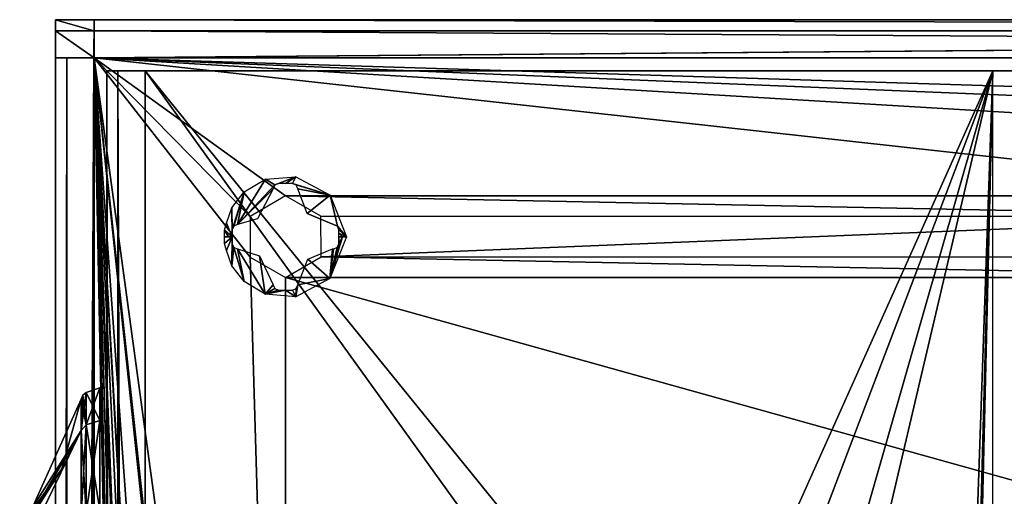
# Model space of a CAD drawing. Header units: millimetres. Extents: x -108 to 112, y -157 to 157.
# Tile 96 of 118: x -93 to -55, y 138 to 157. Entities that reach past the tile are written whole.
import ezdxf

# ---------------------------------------------------------------- set-up
doc = ezdxf.new("R2010")
doc.units = ezdxf.units.MM
doc.header["$LTSCALE"] = 33.374815
for name, color, linetype in [('12', 7, 'CONTINUOUS'), ('13', 7, 'CONTINUOUS'), ('198', 7, 'CONTINUOUS'), ('2', 7, 'CONTINUOUS'), ('208', 7, 'CONTINUOUS'), ('209', 7, 'CONTINUOUS'), ('210', 7, 'CONTINUOUS'), ('211', 7, 'CONTINUOUS'), ('212', 7, 'CONTINUOUS'), ('213', 7, 'CONTINUOUS'), ('217', 7, 'CONTINUOUS'), ('3', 7, 'CONTINUOUS'), ('372', 7, 'CONTINUOUS'), ('373', 7, 'CONTINUOUS'), ('374', 7, 'CONTINUOUS'), ('380', 7, 'CONTINUOUS'), ('381', 7, 'CONTINUOUS'), ('382', 7, 'CONTINUOUS'), ('383', 7, 'CONTINUOUS'), ('9', 7, 'CONTINUOUS'), ('907', 7, 'CONTINUOUS'), ('908', 7, 'CONTINUOUS')]:
    doc.layers.add(name, color=color, linetype=linetype)

msp = doc.modelspace()

# ---------------------------------------------------------------- linework, layer by layer
at = {"layer": '12', "color": 7, "linetype": 'CONTINUOUS'}
for points in [[(-90, -155, 64.5), (-89.561, -155, 65.561), (-90, 155, 64.5), (-90, -155, 64.5)], [(-89.561, -155, 65.561), (-89.561, 155, 65.561), (-90, 155, 64.5), (-89.561, -155, 65.561)], [(-89.561, -155, 65.561), (-88.5, -155, 66), (-89.561, 155, 65.561), (-89.561, -155, 65.561)], [(-88.5, -155, 66), (-88.5, 155, 66), (-89.561, 155, 65.561), (-88.5, -155, 66)]]:
    msp.add_3dface(points, dxfattribs=at)
at = {"layer": '13', "color": 7, "linetype": 'CONTINUOUS'}
for points in [[(-88.5, 155, 64.5), (-55.329, 155, 64.5), (-88.5, 155, -64.5), (-88.5, 155, 64.5)], [(-88.5, 155, -64.5), (-55.329, 155, 64.5), (-77, 155, -64.5), (-88.5, 155, -64.5)], [(-42.329, 155, 58.5), (42.329, 155, 58.5), (-77, 155, -64.5), (-42.329, 155, 58.5)], [(-77, 155, -64.5), (42.329, 155, 58.5), (55.329, 155, 64.5), (-77, 155, -64.5)], [(-55.329, 155, 64.5), (-42.329, 155, 58.5), (-77, 155, -64.5), (-55.329, 155, 64.5)], [(77, 155, -64.5), (-77, 155, -64.5), (55.329, 155, 64.5), (77, 155, -64.5)]]:
    msp.add_3dface(points, dxfattribs=at)
at = {"layer": '198', "color": 7, "linetype": 'CONTINUOUS'}
for points in [[(-90.498, 155.5, -68.5), (90.497, 155.5, -68.5), (83, 150.1, -68.5), (-90.498, 155.5, -68.5)], [(-90.498, -155.5, -68.5), (-90.498, 155.5, -68.5), (-84.384, -149.302, -68.5), (-90.498, -155.5, -68.5)], [(0, 150.1, -68.5), (-90.498, 155.5, -68.5), (41.5, 150.1, -68.5), (0, 150.1, -68.5)], [(-90.498, 155.5, -68.5), (0, 150.1, -68.5), (-41.5, 150.1, -68.5), (-90.498, 155.5, -68.5)], [(-90.498, 155.5, -68.5), (-84.384, -50.302, -68.5), (-84.39, -98.209, -68.5), (-90.498, 155.5, -68.5)], [(-84.384, -99.802, -68.5), (-90.498, 155.5, -68.5), (-84.39, -98.209, -68.5), (-84.384, -99.802, -68.5)], [(-90.498, 155.5, -68.5), (-84.384, -99.802, -68.5), (-84.39, -147.709, -68.5), (-90.498, 155.5, -68.5)], [(-90.498, 155.5, -68.5), (-83, -47.9, -68.5), (-84.39, -48.709, -68.5), (-90.498, 155.5, -68.5)], [(-83, -47.9, -68.5), (-90.498, 155.5, -68.5), (-84.384, -0.802, -68.5), (-83, -47.9, -68.5)], [(-84.384, -50.302, -68.5), (-90.498, 155.5, -68.5), (-84.39, -48.709, -68.5), (-84.384, -50.302, -68.5)], [(-90.498, 155.5, -68.5), (-83, 51.1, -68.5), (-84.39, 50.291, -68.5), (-90.498, 155.5, -68.5)], [(-83, 51.1, -68.5), (-90.498, 155.5, -68.5), (-84.384, 98.198, -68.5), (-83, 51.1, -68.5)], [(-84.384, 48.698, -68.5), (-90.498, 155.5, -68.5), (-84.39, 50.291, -68.5), (-84.384, 48.698, -68.5)], [(-90.498, 155.5, -68.5), (-84.384, 48.698, -68.5), (-83, 1.6, -68.5), (-90.498, 155.5, -68.5)], [(-90.498, 155.5, -68.5), (-83, 100.6, -68.5), (-84.39, 99.791, -68.5), (-90.498, 155.5, -68.5)], [(-83, 100.6, -68.5), (-90.498, 155.5, -68.5), (-84.384, 147.698, -68.5), (-83, 100.6, -68.5)], [(-84.384, 98.198, -68.5), (-90.498, 155.5, -68.5), (-84.39, 99.791, -68.5), (-84.384, 98.198, -68.5)], [(41.5, 150.1, -68.5), (-90.498, 155.5, -68.5), (83, 150.1, -68.5), (41.5, 150.1, -68.5)], [(-90.498, 155.5, -68.5), (-41.5, 150.1, -68.5), (-83, 150.1, -68.5), (-90.498, 155.5, -68.5)], [(-84.384, -149.302, -68.5), (-90.498, 155.5, -68.5), (-84.39, -147.709, -68.5), (-84.384, -149.302, -68.5)], [(-90.498, 155.5, -68.5), (-83, 150.1, -68.5), (-84.39, 149.291, -68.5), (-90.498, 155.5, -68.5)], [(-84.384, 147.698, -68.5), (-90.498, 155.5, -68.5), (-84.39, 149.291, -68.5), (-84.384, 147.698, -68.5)], [(-90.498, 155.5, -68.5), (-83, 1.6, -68.5), (-84.39, 0.791, -68.5), (-90.498, 155.5, -68.5)], [(-84.384, -0.802, -68.5), (-90.498, 155.5, -68.5), (-84.39, 0.791, -68.5), (-84.384, -0.802, -68.5)], [(-41.5, 150.1, -68.5), (-42.89, 149.291, -68.5), (-83, 150.1, -68.5), (-41.5, 150.1, -68.5)], [(-83, 150.1, -68.5), (-42.89, 149.291, -68.5), (-81.616, 149.302, -68.5), (-83, 150.1, -68.5)], [(-81.616, 149.302, -68.5), (-42.89, 149.291, -68.5), (-81.61, 147.709, -68.5), (-81.616, 149.302, -68.5)], [(-42.89, 149.291, -68.5), (-42.884, 147.698, -68.5), (-81.61, 147.709, -68.5), (-42.89, 149.291, -68.5)], [(-83, 146.9, -68.5), (-83, 100.6, -68.5), (-84.384, 147.698, -68.5), (-83, 146.9, -68.5)], [(-81.61, 147.709, -68.5), (-41.5, 146.9, -68.5), (-83, 146.9, -68.5), (-81.61, 147.709, -68.5)], [(-42.884, 147.698, -68.5), (-41.5, 146.9, -68.5), (-81.61, 147.709, -68.5), (-42.884, 147.698, -68.5)], [(83, 100.6, -68.5), (-83, 100.6, -68.5), (-83, 146.9, -68.5), (83, 100.6, -68.5)], [(-41.5, 146.9, -68.5), (83, 100.6, -68.5), (-83, 146.9, -68.5), (-41.5, 146.9, -68.5)]]:
    msp.add_3dface(points, dxfattribs=at)
at = {"layer": '2', "color": 7, "linetype": 'CONTINUOUS'}
for points in [[(-90, 155, 64.5), (-89.561, 155, 65.561), (-90, 155, -64.5), (-90, 155, 64.5)], [(-90, 155, -64.5), (-89.561, 155, 65.561), (-89.561, 155, -65.561), (-90, 155, -64.5)], [(-89.561, 155, 65.561), (-88.5, 155, 66), (-89.561, 155, -65.561), (-89.561, 155, 65.561)], [(-89.561, 155, -65.561), (-88.5, 155, 66), (-88.5, 155, 64.5), (-89.561, 155, -65.561)], [(-88.5, 155, -66), (-89.561, 155, -65.561), (-88.5, 155, -64.5), (-88.5, 155, -66)], [(-88.5, 155, -64.5), (-89.561, 155, -65.561), (-88.5, 155, 64.5), (-88.5, 155, -64.5)], [(-88.5, 155, 66), (-55.311, 155, 66), (-88.5, 155, 64.5), (-88.5, 155, 66)], [(-88.5, 155, 64.5), (-55.311, 155, 66), (-55.329, 155, 64.5), (-88.5, 155, 64.5)], [(-77, 155, -66), (-88.5, 155, -66), (-77, 155, -64.5), (-77, 155, -66)], [(-77, 155, -64.5), (-88.5, 155, -66), (-88.5, 155, -64.5), (-77, 155, -64.5)], [(-54.998, 155, 65.963), (-54.701, 155, 65.862), (-55.329, 155, 64.5), (-54.998, 155, 65.963)], [(-55.329, 155, 64.5), (-54.701, 155, 65.862), (-42.629, 155, 58.638), (-55.329, 155, 64.5)], [(-55.311, 155, 66), (-54.998, 155, 65.963), (-55.329, 155, 64.5), (-55.311, 155, 66)]]:
    msp.add_3dface(points, dxfattribs=at)
at = {"layer": '208', "color": 7, "linetype": 'CONTINUOUS'}
for points in [[(-91.56, -155.5, -68.062), (-92, -155.5, -67), (-91.56, 155.5, -68.062), (-91.56, -155.5, -68.062)], [(-92, -155.5, -67), (-92, 155.5, -67), (-91.56, 155.5, -68.062), (-92, -155.5, -67)], [(-90.498, 155.5, -68.5), (-90.498, -155.5, -68.5), (-91.56, -155.5, -68.062), (-90.498, 155.5, -68.5)], [(-90.498, 155.5, -68.5), (-91.56, -155.5, -68.062), (-91.56, 155.5, -68.062), (-90.498, 155.5, -68.5)]]:
    msp.add_3dface(points, dxfattribs=at)
at = {"layer": '209', "color": 7, "linetype": 'CONTINUOUS'}
for points in [[(-91.56, 155.5, -68.062), (-92, 155.5, -67), (-90.498, 155.5, -67), (-91.56, 155.5, -68.062)], [(-90.498, 155.5, -68.5), (-91.56, 155.5, -68.062), (-90.498, 155.5, -67), (-90.498, 155.5, -68.5)]]:
    msp.add_3dface(points, dxfattribs=at)
at = {"layer": '210', "color": 7, "linetype": 'CONTINUOUS'}
for points in [[(-90.498, 157, -65.5), (-90.5, 156.561, -66.561), (-92, 157, -65.5), (-90.498, 157, -65.5)], [(-92, 157, -65.5), (-90.5, 156.561, -66.561), (-92, 156.561, -66.561), (-92, 157, -65.5)], [(-90.498, 155.5, -67), (-92, 155.5, -67), (-92, 156.561, -66.561), (-90.498, 155.5, -67)], [(-90.5, 156.561, -66.561), (-90.498, 155.5, -67), (-92, 156.561, -66.561), (-90.5, 156.561, -66.561)]]:
    msp.add_3dface(points, dxfattribs=at)
at = {"layer": '211', "color": 7, "linetype": 'CONTINUOUS'}
for points in [[(-92, -157, -65.5), (-92, -157, -58.5), (-92, 157, -58.5), (-92, -157, -65.5)], [(-92, -156.561, -66.561), (-92, -157, -65.5), (-92, 157, -58.5), (-92, -156.561, -66.561)], [(-92, -155.5, -67), (-92, -156.561, -66.561), (-92, 157, -58.5), (-92, -155.5, -67)], [(-92, 155.5, -67), (-92, -155.5, -67), (-92, 157, -58.5), (-92, 155.5, -67)], [(-92, 156.561, -66.561), (-92, 155.5, -67), (-92, 157, -58.5), (-92, 156.561, -66.561)], [(-92, 157, -65.5), (-92, 156.561, -66.561), (-92, 157, -58.5), (-92, 157, -65.5)]]:
    msp.add_3dface(points, dxfattribs=at)
at = {"layer": '212', "color": 7, "linetype": 'CONTINUOUS'}
for points in [[(-90.498, 157, -65.5), (-92, 157, -65.5), (-90.498, 157, -58.5), (-90.498, 157, -65.5)], [(-92, 157, -65.5), (-92, 157, -58.5), (-90.498, 157, -58.5), (-92, 157, -65.5)], [(90.498, 157, -58.5), (-90.498, 157, -65.5), (-90.498, 157, -58.5), (90.498, 157, -58.5)], [(-90.498, 157, -65.5), (90.498, 157, -58.5), (-90.495, 157, -67), (-90.498, 157, -65.5)], [(90.495, 157, -67), (-90.495, 157, -67), (90.497, 157, -65.5), (90.495, 157, -67)], [(90.498, 157, -58.5), (90.497, 157, -65.5), (-90.495, 157, -67), (90.498, 157, -58.5)]]:
    msp.add_3dface(points, dxfattribs=at)
at = {"layer": '213', "color": 7, "linetype": 'CONTINUOUS'}
for points in [[(-90.495, 157, -67), (90.495, 157, -67), (90.495, 156.561, -68.061), (-90.495, 157, -67)], [(-90.495, 156.561, -68.061), (-90.495, 157, -67), (90.495, 156.561, -68.061), (-90.495, 156.561, -68.061)], [(90.497, 155.5, -68.5), (-90.498, 155.5, -68.5), (-90.495, 156.561, -68.061), (90.497, 155.5, -68.5)], [(90.497, 155.5, -68.5), (-90.495, 156.561, -68.061), (90.495, 156.561, -68.061), (90.497, 155.5, -68.5)]]:
    msp.add_3dface(points, dxfattribs=at)
at = {"layer": '217', "color": 7, "linetype": 'CONTINUOUS'}
for points in [[(-92, 157, -58.5), (-92, -157, -58.5), (-90.498, 157, -58.5), (-92, 157, -58.5)], [(-90.498, 157, -58.5), (-92, -157, -58.5), (-90.5, 155.5, -58.5), (-90.498, 157, -58.5)], [(92, 157, -58.5), (90.498, 157, -58.5), (-90.5, 155.5, -58.5), (92, 157, -58.5)], [(90.5, 155.5, -58.5), (92, 157, -58.5), (-90.5, 155.5, -58.5), (90.5, 155.5, -58.5)], [(90.498, 157, -58.5), (-90.498, 157, -58.5), (-90.5, 155.5, -58.5), (90.498, 157, -58.5)], [(-90.5, 155.5, -58.5), (-92, -157, -58.5), (-90.5, -155.5, -58.5), (-90.5, 155.5, -58.5)]]:
    msp.add_3dface(points, dxfattribs=at)
at = {"layer": '3', "color": 7, "linetype": 'CONTINUOUS'}
for points in [[(-88.5, 155, 66), (-88.5, -155, 66), (-67.999, 126.512, 66), (-88.5, 155, 66)], [(-55.311, 155, 66), (-88.5, 155, 66), (-67.12, 128.622, 66), (-55.311, 155, 66)], [(-67.12, 128.622, 66), (-88.5, 155, 66), (-67.999, 126.512, 66), (-67.12, 128.622, 66)], [(-65, 129.5, 66), (-55.311, 155, 66), (-67.12, 128.622, 66), (-65, 129.5, 66)], [(-55.311, 155, 66), (-65, -123.5, 66), (-62.867, -124.391, 66), (-55.311, 155, 66)], [(-65, -123.5, 66), (-55.311, 155, 66), (-62.001, 126.488, 66), (-65, -123.5, 66)], [(-55.311, 155, 66), (-65, 129.5, 66), (-62.867, 128.609, 66), (-55.311, 155, 66)], [(-62.001, -126.512, 66), (-55.311, 155, 66), (-62.867, -124.391, 66), (-62.001, -126.512, 66)], [(-62.001, 126.488, 66), (-55.311, 155, 66), (-62.867, 128.609, 66), (-62.001, 126.488, 66)], [(-55.329, -155, 66), (-55.311, 155, 66), (-62.001, -126.512, 66), (-55.329, -155, 66)]]:
    msp.add_3dface(points, dxfattribs=at)
at = {"layer": '372', "linetype": 'CONTINUOUS'}
for points in [[(-90.939, 142.294, -39.25), (-90.804, 141.135, -43.947), (-91, 142.139, -39.25), (-90.939, 142.294, -39.25)], [(-90.804, 142.393, -39.25), (-90.804, 141.135, -43.947), (-90.939, 142.294, -39.25), (-90.804, 142.393, -39.25)], [(-91, 142.139, -39.25), (-90.804, 141.135, -43.947), (-91, 140.914, -43.819), (-91, 142.139, -39.25)], [(-90.804, 141.135, -43.947), (-90.804, 137.697, -47.385), (-91, 140.914, -43.819), (-90.804, 141.135, -43.947)], [(-91, 140.914, -43.819), (-90.804, 137.697, -47.385), (-91, 137.569, -47.164), (-91, 140.914, -43.819)]]:
    msp.add_3dface(points, dxfattribs=at)
at = {"layer": '373', "linetype": 'CONTINUOUS'}
for points in [[(-90.268, 141.303, -44.044), (-90.804, 142.393, -39.25), (-90.268, 142.588, -39.25), (-90.268, 141.303, -44.044)], [(-90.804, 141.135, -43.947), (-90.804, 142.393, -39.25), (-90.268, 141.303, -44.044), (-90.804, 141.135, -43.947)], [(-90.268, 137.794, -47.553), (-90.804, 141.135, -43.947), (-90.268, 141.303, -44.044), (-90.268, 137.794, -47.553)], [(-90.804, 137.697, -47.385), (-90.804, 141.135, -43.947), (-90.268, 137.794, -47.553), (-90.804, 137.697, -47.385)]]:
    msp.add_3dface(points, dxfattribs=at)
at = {"layer": '374', "linetype": 'CONTINUOUS'}
for points in [[(-91, 142.139, -39.25), (-91, 140.914, -43.819), (-91.753, 139.411, -39.25), (-91, 142.139, -39.25)], [(-91, 140.914, -43.819), (-91, 137.569, -47.164), (-93.408, 135.91, -42.16), (-91, 140.914, -43.819)], [(-91.753, 139.411, -39.25), (-91, 140.914, -43.819), (-93.408, 137.116, -39.25), (-91.753, 139.411, -39.25)], [(-93.408, 137.116, -39.25), (-91, 140.914, -43.819), (-93.408, 136.802, -40.825), (-93.408, 137.116, -39.25)], [(-93.408, 136.802, -40.825), (-91, 140.914, -43.819), (-93.408, 135.91, -42.16), (-93.408, 136.802, -40.825)]]:
    msp.add_3dface(points, dxfattribs=at)
at = {"layer": '380', "linetype": 'CONTINUOUS'}
for points in [[(-91, 142.139, -15.25), (-91.753, 139.411, -15.25), (-93.408, 136.802, -13.675), (-91, 142.139, -15.25)], [(-91, 140.914, -10.681), (-91, 142.139, -15.25), (-93.408, 136.802, -13.675), (-91, 140.914, -10.681)], [(-91, 137.569, -7.336), (-91, 140.914, -10.681), (-93.408, 135.91, -12.34), (-91, 137.569, -7.336)], [(-93.408, 135.91, -12.34), (-91, 140.914, -10.681), (-93.408, 136.802, -13.675), (-93.408, 135.91, -12.34)], [(-91.753, 139.411, -15.25), (-93.408, 137.116, -15.25), (-93.408, 136.802, -13.675), (-91.753, 139.411, -15.25)]]:
    msp.add_3dface(points, dxfattribs=at)
at = {"layer": '381', "linetype": 'CONTINUOUS'}
for points in [[(-91, 142.139, -39.25), (-91.753, 139.411, -39.25), (-91, 142.139, -15.25), (-91, 142.139, -39.25)], [(-91.753, 139.411, -39.25), (-91.753, 139.411, -15.25), (-91, 142.139, -15.25), (-91.753, 139.411, -39.25)], [(-91.753, 139.411, -39.25), (-93.408, 137.116, -39.25), (-91.753, 139.411, -15.25), (-91.753, 139.411, -39.25)], [(-93.408, 137.116, -39.25), (-93.408, 137.116, -15.25), (-91.753, 139.411, -15.25), (-93.408, 137.116, -39.25)]]:
    msp.add_3dface(points, dxfattribs=at)
at = {"layer": '382', "linetype": 'CONTINUOUS'}
for points in [[(-90.939, 142.294, -15.25), (-91, 140.914, -10.681), (-90.804, 142.393, -15.25), (-90.939, 142.294, -15.25)], [(-90.804, 142.393, -15.25), (-91, 140.914, -10.681), (-90.804, 141.135, -10.553), (-90.804, 142.393, -15.25)], [(-91, 142.139, -15.25), (-91, 140.914, -10.681), (-90.939, 142.294, -15.25), (-91, 142.139, -15.25)], [(-91, 140.914, -10.681), (-91, 137.569, -7.336), (-90.804, 141.135, -10.553), (-91, 140.914, -10.681)], [(-90.804, 141.135, -10.553), (-91, 137.569, -7.336), (-90.804, 137.697, -7.115), (-90.804, 141.135, -10.553)]]:
    msp.add_3dface(points, dxfattribs=at)
at = {"layer": '383', "linetype": 'CONTINUOUS'}
for points in [[(-90.804, 142.393, -15.25), (-90.804, 141.135, -10.553), (-90.268, 142.588, -15.25), (-90.804, 142.393, -15.25)], [(-90.268, 142.588, -15.25), (-90.804, 141.135, -10.553), (-90.268, 141.303, -10.456), (-90.268, 142.588, -15.25)], [(-90.804, 141.135, -10.553), (-90.804, 137.697, -7.115), (-90.268, 141.303, -10.456), (-90.804, 141.135, -10.553)], [(-90.268, 141.303, -10.456), (-90.804, 137.697, -7.115), (-90.268, 137.794, -6.947), (-90.268, 141.303, -10.456)]]:
    msp.add_3dface(points, dxfattribs=at)
at = {"layer": '9', "color": 7, "linetype": 'CONTINUOUS'}
for points in [[(-90, 155, -64.5), (-90, -155, -64.5), (-90, 114.752, -40.547), (-90, 155, -64.5)], [(-90, -155, 64.5), (-90, 155, 64.5), (-90, -128.412, 36.965), (-90, -155, 64.5)], [(-90, 155, 64.5), (-90, 155, -64.5), (-90, 135.5, -27.25), (-90, 155, 64.5)], [(-90, 155, 64.5), (-90, 83.45, 29.75), (-90, 82.529, 31.955), (-90, 155, 64.5)], [(-90, 83.45, 29.75), (-90, 155, 64.5), (-90, 119.174, 36.675), (-90, 83.45, 29.75)], [(-90, 78.157, 31.941), (-90, 155, 64.5), (-90, 80.337, 32.849), (-90, 78.157, 31.941)], [(-90, 155, 64.5), (-90, 78.157, 31.941), (-90, 49.758, 26.77), (-90, 155, 64.5)], [(-90, 80.337, 32.849), (-90, 155, 64.5), (-90, 82.529, 31.955), (-90, 80.337, 32.849)], [(-90, 39.588, 36.965), (-90, 155, 64.5), (-90, 45.55, 36.949), (-90, 39.588, 36.965)], [(-90, 155, 64.5), (-90, 39.588, 36.965), (-90, 7.757, 32.733), (-90, 155, 64.5)], [(-90, 45.55, 36.949), (-90, 155, 64.5), (-90, 49.757, 32.733), (-90, 45.55, 36.949)], [(-90, 49.757, 32.733), (-90, 155, 64.5), (-90, 49.758, 26.77), (-90, 49.757, 32.733)], [(-90, -2.412, 36.965), (-90, 155, 64.5), (-90, 3.55, 36.949), (-90, -2.412, 36.965)], [(-90, 155, 64.5), (-90, -2.412, 36.965), (-90, -34.243, 32.733), (-90, 155, 64.5)], [(-90, 3.55, 36.949), (-90, 155, 64.5), (-90, 7.757, 32.733), (-90, 3.55, 36.949)], [(-90, -44.412, 36.965), (-90, 155, 64.5), (-90, -38.45, 36.949), (-90, -44.412, 36.965)], [(-90, 155, 64.5), (-90, -44.412, 36.965), (-90, -76.243, 32.733), (-90, 155, 64.5)], [(-90, -38.45, 36.949), (-90, 155, 64.5), (-90, -34.243, 32.733), (-90, -38.45, 36.949)], [(-90, -86.412, 36.965), (-90, 155, 64.5), (-90, -80.45, 36.949), (-90, -86.412, 36.965)], [(-90, 155, 64.5), (-90, -86.412, 36.965), (-90, -122.45, 36.949), (-90, 155, 64.5)], [(-90, -80.45, 36.949), (-90, 155, 64.5), (-90, -76.243, 32.733), (-90, -80.45, 36.949)], [(-90, -128.412, 36.965), (-90, 155, 64.5), (-90, -122.45, 36.949), (-90, -128.412, 36.965)], [(-90, 155, 64.5), (-90, 135.5, -27.25), (-90, 134.5, -15.25), (-90, 155, 64.5)], [(-90, 155, 64.5), (-90, 134.5, -15.25), (-90, 133.922, 31.264), (-90, 155, 64.5)], [(-90, 119.174, 36.675), (-90, 155, 64.5), (-90, 124.999, 38.799), (-90, 119.174, 36.675)], [(-90, 124.999, 38.799), (-90, 155, 64.5), (-90, 130.825, 36.676), (-90, 124.999, 38.799)], [(-90, 130.825, 36.676), (-90, 155, 64.5), (-90, 133.922, 31.264), (-90, 130.825, 36.676)], [(-90, 135.5, -27.25), (-90, 155, -64.5), (-90, 133.193, -34.322), (-90, 135.5, -27.25)], [(-90, 133.193, -34.322), (-90, 155, -64.5), (-90, 127.245, -38.65), (-90, 133.193, -34.322)], [(-90, 127.245, -38.65), (-90, 155, -64.5), (-90, 114.752, -40.547), (-90, 127.245, -38.65)]]:
    msp.add_3dface(points, dxfattribs=at)
at = {"layer": '907', "color": 7, "linetype": 'CONTINUOUS'}
for points in [[(-85.384, 148.5, -70.249), (-85.088, 148.5, -70.308), (-85.386, 148.237, -70.245), (-85.384, 148.5, -70.249)], [(-85.386, 148.237, -70.245), (-85.088, 148.5, -70.308), (-85.314, 147.965, -70.251), (-85.386, 148.237, -70.245)], [(-85.236, 148.5, -70.279), (-85.088, 148.5, -70.308), (-85.384, 148.5, -70.249), (-85.236, 148.5, -70.279)], [(-85.314, 147.965, -70.251), (-85.088, 148.5, -70.308), (-85.097, 147.366, -70.249), (-85.314, 147.965, -70.251)], [(-85.088, 148.5, -70.308), (-85.088, 148.363, -70.307), (-85.097, 147.366, -70.249), (-85.088, 148.5, -70.308)], [(-80.616, 148.5, -70.249), (-81.261, 146.869, -70.249), (-80.764, 148.5, -70.279), (-80.616, 148.5, -70.249)], [(-80.764, 148.5, -70.279), (-81.261, 146.869, -70.249), (-80.912, 148.226, -70.304), (-80.764, 148.5, -70.279)], [(-80.912, 148.5, -70.308), (-80.764, 148.5, -70.279), (-80.912, 148.226, -70.304), (-80.912, 148.5, -70.308)], [(-80.912, 148.363, -70.307), (-80.912, 148.5, -70.308), (-80.912, 148.226, -70.304), (-80.912, 148.363, -70.307)], [(-85.088, 148.363, -70.307), (-85.088, 148.226, -70.304), (-85.097, 147.366, -70.249), (-85.088, 148.363, -70.307)], [(-85.088, 148.226, -70.304), (-85.024, 148.077, -70.311), (-85.097, 147.366, -70.249), (-85.088, 148.226, -70.304)], [(-85.097, 147.366, -70.249), (-85.024, 148.077, -70.311), (-84.614, 146.746, -70.249), (-85.097, 147.366, -70.249)], [(-85.024, 148.077, -70.311), (-84.88, 148.022, -70.334), (-84.614, 146.746, -70.249), (-85.024, 148.077, -70.311)], [(-80.912, 148.226, -70.304), (-81.261, 146.869, -70.249), (-80.973, 148.081, -70.311), (-80.912, 148.226, -70.304)], [(-81.261, 146.869, -70.249), (-81.12, 148.022, -70.334), (-80.973, 148.081, -70.311), (-81.261, 146.869, -70.249)], [(-84.88, 148.022, -70.334), (-84.019, 147.748, -70.43), (-83.791, 146.251, -70.249), (-84.88, 148.022, -70.334)], [(-84.614, 146.746, -70.249), (-84.88, 148.022, -70.334), (-83.791, 146.251, -70.249), (-84.614, 146.746, -70.249)], [(-84.019, 147.748, -70.43), (-83.478, 146.62, -70.334), (-83.791, 146.251, -70.249), (-84.019, 147.748, -70.43)], [(-82.126, 147.622, -70.433), (-81.162, 148.022, -70.341), (-81.261, 146.869, -70.249), (-82.126, 147.622, -70.433)], [(-81.162, 148.022, -70.341), (-81.12, 148.022, -70.334), (-81.261, 146.869, -70.249), (-81.162, 148.022, -70.341)], [(-82.522, 146.62, -70.334), (-82.126, 147.622, -70.433), (-81.261, 146.869, -70.249), (-82.522, 146.62, -70.334)], [(-83.478, 146.62, -70.334), (-83.421, 146.475, -70.311), (-83.791, 146.251, -70.249), (-83.478, 146.62, -70.334)], [(-82.598, 146.15, -70.249), (-82.522, 146.62, -70.334), (-81.261, 146.869, -70.249), (-82.598, 146.15, -70.249)], [(-82.581, 146.473, -70.311), (-82.522, 146.62, -70.334), (-82.598, 146.15, -70.249), (-82.581, 146.473, -70.311)], [(-83.421, 146.475, -70.311), (-83.274, 146.412, -70.304), (-83.791, 146.251, -70.249), (-83.421, 146.475, -70.311)], [(-83.274, 146.412, -70.304), (-83.005, 146.412, -70.308), (-83.791, 146.251, -70.249), (-83.274, 146.412, -70.304)], [(-83.791, 146.251, -70.249), (-83.005, 146.412, -70.308), (-82.598, 146.15, -70.249), (-83.791, 146.251, -70.249)], [(-83.005, 146.412, -70.308), (-82.726, 146.412, -70.304), (-82.598, 146.15, -70.249), (-83.005, 146.412, -70.308)], [(-82.726, 146.412, -70.304), (-82.581, 146.473, -70.311), (-82.598, 146.15, -70.249), (-82.726, 146.412, -70.304)]]:
    msp.add_3dface(points, dxfattribs=at)
at = {"layer": '908', "color": 7, "linetype": 'CONTINUOUS'}
for points in [[(-83.42, 150.526, -70.311), (-84.88, 148.978, -70.334), (-83.79, 150.749, -70.249), (-83.42, 150.526, -70.311)], [(-83.79, 150.749, -70.249), (-84.88, 148.978, -70.334), (-84.614, 150.254, -70.249), (-83.79, 150.749, -70.249)], [(-82.598, 150.85, -70.249), (-83.42, 150.526, -70.311), (-83.79, 150.749, -70.249), (-82.598, 150.85, -70.249)], [(-83.274, 150.588, -70.304), (-83.42, 150.526, -70.311), (-82.598, 150.85, -70.249), (-83.274, 150.588, -70.304)], [(-83.005, 150.588, -70.308), (-83.274, 150.588, -70.304), (-82.598, 150.85, -70.249), (-83.005, 150.588, -70.308)], [(-82.726, 150.588, -70.304), (-83.005, 150.588, -70.308), (-82.598, 150.85, -70.249), (-82.726, 150.588, -70.304)], [(-81.258, 150.128, -70.249), (-82.726, 150.588, -70.304), (-82.598, 150.85, -70.249), (-81.258, 150.128, -70.249)], [(-83.478, 150.38, -70.334), (-84.88, 148.978, -70.334), (-83.42, 150.526, -70.311), (-83.478, 150.38, -70.334)], [(-84.098, 149.197, -70.426), (-84.88, 148.978, -70.334), (-83.478, 150.38, -70.334), (-84.098, 149.197, -70.426)], [(-82.581, 150.527, -70.311), (-82.726, 150.588, -70.304), (-81.258, 150.128, -70.249), (-82.581, 150.527, -70.311)], [(-82.522, 150.38, -70.334), (-82.581, 150.527, -70.311), (-81.258, 150.128, -70.249), (-82.522, 150.38, -70.334)], [(-82.154, 149.414, -70.432), (-82.522, 150.38, -70.334), (-81.258, 150.128, -70.249), (-82.154, 149.414, -70.432)], [(-84.614, 150.254, -70.249), (-85.088, 148.774, -70.304), (-85.097, 149.634, -70.249), (-84.614, 150.254, -70.249)], [(-85.028, 148.919, -70.311), (-85.088, 148.774, -70.304), (-84.614, 150.254, -70.249), (-85.028, 148.919, -70.311)], [(-84.88, 148.978, -70.334), (-85.028, 148.919, -70.311), (-84.614, 150.254, -70.249), (-84.88, 148.978, -70.334)], [(-80.971, 148.919, -70.311), (-82.154, 149.414, -70.432), (-81.258, 150.128, -70.249), (-80.971, 148.919, -70.311)], [(-80.616, 148.5, -70.249), (-80.971, 148.919, -70.311), (-81.258, 150.128, -70.249), (-80.616, 148.5, -70.249)], [(-85.097, 149.634, -70.249), (-85.088, 148.5, -70.308), (-85.314, 149.035, -70.251), (-85.097, 149.634, -70.249)], [(-85.088, 148.774, -70.304), (-85.088, 148.5, -70.308), (-85.097, 149.634, -70.249), (-85.088, 148.774, -70.304)], [(-81.141, 148.978, -70.338), (-82.154, 149.414, -70.432), (-80.971, 148.919, -70.311), (-81.141, 148.978, -70.338)], [(-85.314, 149.035, -70.251), (-85.088, 148.5, -70.308), (-85.386, 148.763, -70.245), (-85.314, 149.035, -70.251)], [(-80.971, 148.919, -70.311), (-80.616, 148.5, -70.249), (-80.912, 148.774, -70.304), (-80.971, 148.919, -70.311)], [(-85.088, 148.5, -70.308), (-85.236, 148.5, -70.279), (-85.386, 148.763, -70.245), (-85.088, 148.5, -70.308)], [(-85.236, 148.5, -70.279), (-85.384, 148.5, -70.249), (-85.386, 148.763, -70.245), (-85.236, 148.5, -70.279)], [(-85.088, 148.637, -70.307), (-85.088, 148.5, -70.308), (-85.088, 148.774, -70.304), (-85.088, 148.637, -70.307)], [(-80.912, 148.774, -70.304), (-80.616, 148.5, -70.249), (-80.912, 148.637, -70.307), (-80.912, 148.774, -70.304)], [(-80.616, 148.5, -70.249), (-80.764, 148.5, -70.279), (-80.912, 148.637, -70.307), (-80.616, 148.5, -70.249)], [(-80.764, 148.5, -70.279), (-80.912, 148.5, -70.308), (-80.912, 148.637, -70.307), (-80.764, 148.5, -70.279)]]:
    msp.add_3dface(points, dxfattribs=at)

doc.saveas('drawing.dxf')
